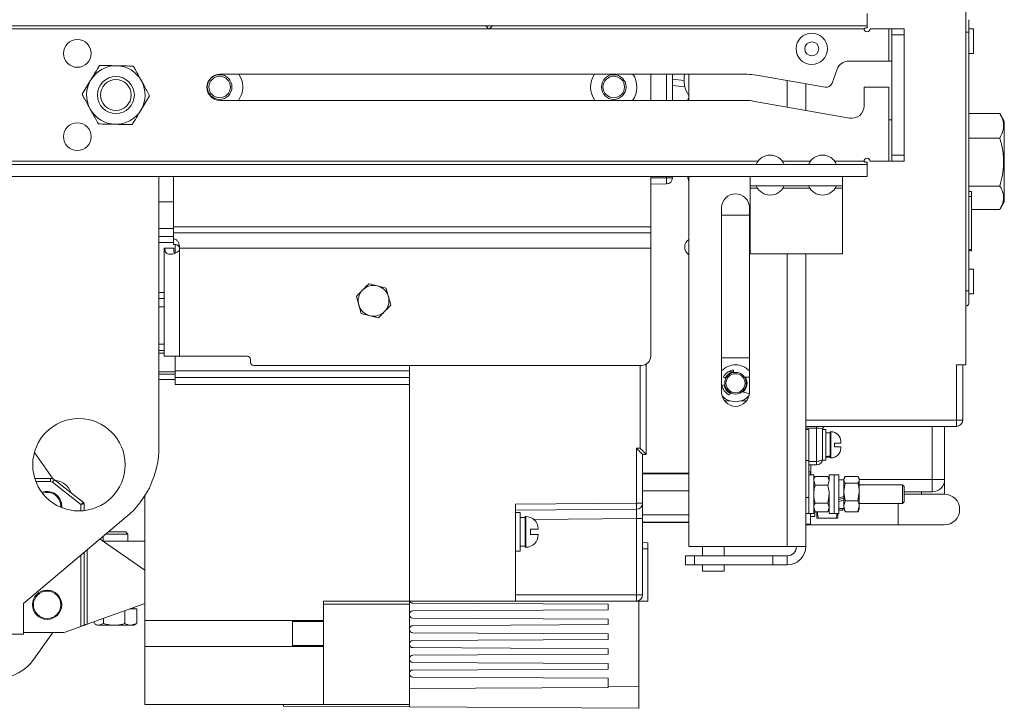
# Model space of a CAD drawing. Header units: millimetres. Extents: x 26 to 259, y 8 to 239.
# Tile 28 of 29: x 179 to 259, y 141 to 197. Entities that reach past the tile are written whole.
import ezdxf

# ---------------------------------------------------------------- set-up
doc = ezdxf.new("R2010")
doc.units = ezdxf.units.MM

msp = doc.modelspace()

# ---------------------------------------------------------------- linework, layer by layer
at = {"color": 7, "linetype": 'Continuous', "lineweight": 15}
for p, q in [((256.038, 169.269), (256.038, 210.019)), ((248.026, 197.782), (248.026, 196.782)), ((248.026, 196.782), (162.026, 196.782)), ((248.026, 196.782), (248.026, 196.614)), ((256.288, 197.269), (256.288, 196.269)), ((247.776, 196.532), (162.026, 196.532)), ((249.776, 196.532), (248.276, 196.532)), ((249.776, 196.532), (249.776, 193.907)), ((249.776, 196.532), (250.026, 196.532)), ((250.026, 196.032), (250.026, 196.532)), ((250.026, 196.532), (251.026, 196.532)), ((251.026, 196.032), (250.026, 196.032)), ((250.026, 186.282), (250.026, 196.032)), ((251.026, 196.532), (251.026, 196.032)), ((251.026, 186.282), (251.026, 196.032)), ((256.038, 196.269), (256.288, 196.269)), ((256.663, 196.519), (256.288, 196.519)), ((256.288, 196.269), (256.288, 175.269)), ((256.663, 196.519), (256.663, 194.519)), ((256.663, 194.519), (256.288, 194.519)), ((249.776, 193.907), (246.526, 193.907)), ((250.026, 193.907), (249.776, 193.907)), ((237.932, 192.844), (195.476, 192.844)), ((230.451, 190.719), (230.451, 192.844)), ((232.219, 192.844), (232.219, 190.719)), ((233.538, 190.719), (233.538, 192.844)), ((239.355, 192.72), (244.616, 191.792)), ((245.173, 192.114), (245.586, 193.249)), ((232.219, 192.44), (233.164, 192.33)), ((243.038, 189.913), (243.038, 192.07)), ((256.293, 192.469), (256.288, 192.469)), ((256.293, 191.519), (256.293, 192.469)), ((247.776, 191.782), (247.776, 190.269)), ((249.776, 191.782), (247.776, 191.782)), ((249.776, 191.782), (249.776, 189.157)), ((256.293, 191.519), (256.288, 191.519)), ((256.293, 191.507), (256.288, 191.507)), ((238.026, 190.719), (195.476, 190.719)), ((233.452, 190.719), (233.538, 190.965)), ((238.894, 190.643), (246.602, 189.284)), ((256.288, 189.666), (258.802, 189.666)), ((258.823, 189.626), (258.802, 189.666)), ((259.163, 189.042), (258.822, 189.633)), ((249.776, 189.157), (249.776, 185.782)), ((249.776, 189.157), (250.026, 189.157)), ((259.163, 189.042), (259.163, 182.497)), ((256.288, 187.666), (258.802, 187.666)), ((250.026, 186.282), (251.026, 186.282)), ((250.026, 185.782), (250.026, 186.282)), ((251.026, 186.282), (251.026, 185.782)), ((248.026, 185.532), (162.026, 185.532)), ((248.026, 185.7), (248.026, 185.532)), ((248.026, 185.532), (248.026, 184.532)), ((249.776, 185.782), (248.276, 185.782)), ((250.026, 185.782), (249.776, 185.782)), ((251.026, 185.782), (250.026, 185.782)), ((248.026, 184.532), (162.026, 184.532)), ((190.526, 162.634), (190.526, 184.532)), ((191.701, 184.532), (191.701, 180.457)), ((230.451, 180.457), (230.451, 184.532)), ((231.724, 183.943), (230.451, 183.932)), ((231.724, 184.443), (232.219, 184.443)), ((232.219, 184.532), (232.219, 184.443)), ((233.438, 184.532), (233.538, 184.124)), ((233.538, 154.519), (233.538, 184.532)), ((238.526, 183.782), (238.526, 184.532)), ((246.026, 183.782), (246.026, 184.532)), ((246.026, 183.782), (238.526, 183.782)), ((238.526, 183.598), (238.526, 183.782)), ((238.526, 178.282), (238.526, 183.598)), ((246.026, 183.598), (246.026, 183.782)), ((246.026, 178.282), (246.026, 183.598)), ((256.288, 183.769), (258.802, 183.769)), ((256.488, 183.316), (256.288, 183.316)), ((256.488, 183.316), (256.488, 182.932)), ((191.701, 182.482), (190.526, 182.482)), ((256.488, 182.932), (256.488, 178.616)), ((258.822, 181.906), (259.163, 182.497)), ((236.213, 167.019), (236.213, 182.019)), ((238.463, 182.019), (238.463, 167.019)), ((256.488, 181.873), (258.802, 181.873)), ((236.213, 181.407), (238.463, 181.407)), ((191.701, 180.457), (191.701, 179.964)), ((191.701, 180.457), (230.451, 180.457)), ((191.701, 179.964), (191.701, 179.489)), ((191.701, 179.964), (230.451, 179.964)), ((230.451, 179.964), (230.451, 180.457)), ((230.451, 178.733), (230.451, 179.964)), ((190.526, 179.682), (191.701, 179.682)), ((191.701, 179.036), (191.701, 179.489)), ((190.997, 178.733), (190.951, 178.733)), ((190.951, 169.957), (190.951, 178.733)), ((191.719, 178.733), (190.997, 178.733)), ((191.826, 178.337), (191.826, 179.041)), ((192.201, 178.733), (230.451, 178.733)), ((192.201, 178.733), (192.201, 169.957)), ((230.451, 169.957), (230.451, 178.733)), ((256.288, 178.5), (256.488, 178.5)), ((256.488, 178.616), (256.488, 178.5)), ((246.026, 178.282), (238.526, 178.282)), ((243.038, 164.769), (243.038, 178.282)), ((256.663, 177.019), (256.288, 177.019)), ((256.663, 177.019), (256.663, 175.019)), ((208.959, 175.49), (208.26, 175.668)), ((256.038, 175.269), (256.288, 175.269)), ((256.288, 175.269), (256.288, 174.269)), ((190.526, 174.632), (190.951, 174.632)), ((206.552, 174.814), (206.747, 174.119)), ((209.349, 174.1), (209.154, 174.795)), ((256.288, 175.019), (256.663, 175.019)), ((190.951, 173.969), (190.559, 173.969)), ((206.942, 173.424), (207.642, 173.246)), ((190.526, 170.944), (190.951, 170.944)), ((190.951, 170.42), (190.526, 170.42)), ((190.951, 170.215), (190.526, 170.215)), ((190.951, 169.957), (192.201, 169.957)), ((191.826, 168.78), (191.826, 169.957)), ((192.201, 169.957), (197.701, 169.957)), ((197.951, 169.707), (197.951, 169.457)), ((236.213, 169.832), (238.463, 169.832)), ((191.826, 168.699), (190.526, 168.699)), ((210.876, 168.78), (191.826, 168.78)), ((191.826, 168.78), (191.826, 168.245)), ((198.201, 169.207), (229.701, 169.207)), ((210.876, 169.207), (210.876, 168.78)), ((210.876, 168.78), (210.876, 168.245)), ((230.088, 169.315), (230.088, 161.993)), ((237.187, 168.707), (236.763, 168.707)), ((237.199, 168.633), (237.18, 168.752)), ((255.288, 169.269), (256.038, 169.269)), ((255.288, 164.769), (255.288, 169.269)), ((255.788, 169.269), (255.788, 164.769)), ((190.526, 168.493), (191.826, 168.493)), ((191.826, 168.082), (190.526, 168.082)), ((191.826, 168.245), (210.876, 168.245)), ((191.826, 167.671), (191.826, 168.245)), ((210.876, 168.245), (210.876, 167.671)), ((236.379, 168.255), (236.557, 168.165)), ((236.744, 168.412), (236.702, 168.458)), ((238.463, 168.25), (238.063, 168.259)), ((210.876, 167.671), (191.826, 167.671)), ((210.876, 167.671), (210.876, 150.082)), ((236.474, 167.63), (236.277, 167.599)), ((236.413, 167.617), (236.413, 167.62)), ((236.695, 167.176), (236.649, 167.133)), ((238.169, 167.497), (238.241, 167.519)), ((236.831, 166.832), (236.768, 166.832)), ((236.889, 166.882), (236.943, 166.989)), ((237.88, 167.082), (238.406, 166.928)), ((243.038, 164.769), (255.288, 164.769)), ((243.038, 164.285), (243.038, 164.769)), ((255.288, 164.769), (255.288, 164.269)), ((255.788, 164.769), (255.288, 164.769)), ((243.038, 164.285), (243.038, 154.519)), ((255.288, 164.269), (243.038, 164.269)), ((243.913, 164.128), (243.038, 164.128)), ((243.288, 164.019), (243.038, 164.019)), ((243.288, 161.512), (243.288, 164.019)), ((243.913, 164.269), (243.913, 164.128)), ((243.913, 161.428), (243.913, 164.128)), ((244.663, 164.019), (244.413, 164.019)), ((244.413, 164.019), (244.413, 161.644)), ((244.663, 164.019), (244.663, 161.519)), ((253.318, 159.957), (253.318, 164.269)), ((254.318, 164.269), (254.318, 159.957)), ((245.013, 163.757), (244.663, 163.757)), ((245.088, 163.832), (245.013, 163.832)), ((245.013, 163.832), (245.013, 161.707)), ((229.288, 162.493), (229.588, 162.493)), ((229.288, 158.043), (229.288, 162.493)), ((245.363, 162.619), (245.363, 162.919)), ((245.888, 163.032), (245.888, 162.919)), ((245.888, 162.619), (245.888, 162.507)), ((181.94, 159.995), (180.409, 162.146)), ((229.788, 161.993), (229.788, 158.043)), ((230.088, 161.993), (229.788, 161.993)), ((243.038, 161.512), (243.288, 161.512)), ((243.288, 158.488), (243.288, 161.512)), ((244.413, 161.644), (244.413, 161.519)), ((244.413, 161.519), (244.663, 161.519)), ((244.663, 161.782), (245.013, 161.782)), ((245.013, 161.707), (245.088, 161.707)), ((243.913, 161.144), (243.288, 161.144)), ((243.443, 160.332), (243.443, 161.144)), ((243.913, 161.428), (243.913, 161.144)), ((180.444, 160.045), (181.722, 160.045)), ((181.722, 159.795), (181.722, 160.045)), ((182.03, 159.939), (184.391, 158.095)), ((229.788, 160.458), (233.538, 160.458)), ((229.788, 160.426), (233.538, 160.426)), ((243.438, 160.582), (243.288, 160.582)), ((243.688, 160.332), (243.288, 160.332)), ((243.438, 160.582), (243.438, 160.572)), ((243.438, 160.572), (243.438, 160.332)), ((243.688, 158.043), (243.688, 160.332)), ((243.8, 160.213), (243.688, 160.019)), ((243.8, 160.213), (244.826, 160.213)), ((244.938, 160.019), (244.826, 160.213)), ((244.902, 160.082), (244.938, 160.082)), ((245.338, 160.332), (244.938, 160.332)), ((244.938, 159.852), (244.938, 160.332)), ((245.738, 160.332), (245.338, 160.332)), ((245.338, 158.769), (245.338, 160.332)), ((245.338, 160.332), (245.338, 157.207)), ((245.738, 160.332), (245.738, 157.207)), ((246.138, 159.932), (245.738, 159.932)), ((246.195, 160.118), (246.138, 160.019)), ((246.138, 160.019), (246.138, 159.928)), ((246.138, 159.928), (246.138, 158.942)), ((246.25, 160.199), (247.276, 160.199)), ((247.388, 160.019), (247.331, 160.118)), ((247.388, 159.928), (247.388, 160.019)), ((247.388, 159.928), (247.388, 158.942)), ((254.318, 159.957), (253.318, 159.957)), ((253.318, 159.957), (253.318, 158.957)), ((254.318, 158.769), (254.318, 159.957)), ((184.189, 157.935), (181.876, 159.742)), ((189.697, 159.207), (189.751, 159.207)), ((189.751, 159.314), (189.751, 159.207)), ((243.8, 159.491), (243.688, 159.852)), ((243.8, 159.491), (244.826, 159.491)), ((244.826, 159.491), (244.938, 159.852)), ((246.25, 159.656), (247.276, 159.656)), ((250.899, 159.519), (247.388, 159.519)), ((251.038, 159.381), (250.899, 159.519)), ((250.899, 158.534), (250.899, 159.519)), ((251.038, 158.578), (251.038, 159.381)), ((189.376, 148.519), (189.376, 158.643)), ((229.788, 159.049), (233.538, 159.049)), ((243.038, 158.488), (243.288, 158.488)), ((243.288, 157.207), (243.288, 158.488)), ((243.288, 158.043), (243.288, 158.488)), ((244.938, 157.207), (244.938, 158.769)), ((245.338, 157.207), (245.338, 158.769)), ((246.25, 158.227), (246.138, 158.942)), ((246.138, 158.942), (246.138, 157.783)), ((247.276, 158.227), (247.388, 158.942)), ((247.388, 157.783), (247.388, 158.942)), ((250.899, 158.019), (250.899, 158.534)), ((251.943, 158.957), (251.038, 158.957)), ((254.288, 158.769), (251.038, 158.769)), ((251.038, 158.158), (251.038, 158.578)), ((253.318, 158.957), (251.943, 158.957)), ((252.443, 158.769), (252.443, 158.957)), ((184.439, 157.996), (184.439, 157.43)), ((219.463, 157.957), (229.288, 158.043)), ((219.463, 150.093), (219.463, 157.957)), ((229.292, 157.543), (219.463, 157.457)), ((229.288, 158.043), (229.788, 158.043)), ((229.788, 158.043), (229.788, 156.793)), ((243.288, 157.207), (243.288, 158.043)), ((243.688, 157.207), (243.688, 158.043)), ((243.8, 157.326), (243.688, 157.687)), ((243.688, 157.519), (243.8, 157.326)), ((243.8, 158.048), (244.826, 158.048)), ((244.826, 157.326), (244.938, 157.687)), ((244.826, 157.326), (244.938, 157.519)), ((245.738, 157.607), (246.138, 157.607)), ((246.038, 157.607), (246.038, 157.457)), ((246.25, 157.34), (246.138, 157.783)), ((246.138, 157.783), (246.138, 157.519)), ((246.138, 157.519), (246.195, 157.42)), ((246.25, 158.227), (247.276, 158.227)), ((247.276, 157.34), (247.388, 157.783)), ((247.331, 157.42), (247.388, 157.519)), ((247.388, 158.019), (250.899, 158.019)), ((247.388, 157.519), (247.388, 157.783)), ((250.899, 158.019), (251.038, 158.158)), ((179.526, 149.907), (187.847, 156.889)), ((219.863, 157.269), (219.463, 157.269)), ((219.863, 156.935), (219.863, 157.269)), ((219.863, 154.144), (219.863, 156.935)), ((220.263, 156.869), (219.863, 156.869)), ((220.313, 156.957), (220.263, 156.957)), ((220.263, 156.957), (220.263, 155.707)), ((229.292, 156.793), (229.788, 156.793)), ((229.292, 150.593), (229.292, 156.793)), ((229.788, 157.08), (233.538, 157.08)), ((229.788, 156.793), (229.788, 150.593)), ((243.038, 157.207), (243.288, 157.207)), ((243.288, 157.207), (243.688, 157.207)), ((243.438, 157.207), (243.438, 156.332)), ((243.438, 156.944), (243.788, 156.944)), ((243.788, 157.346), (243.788, 156.944)), ((243.8, 157.326), (244.826, 157.326)), ((243.938, 157.326), (243.938, 156.832)), ((244.083, 156.832), (245.493, 156.832)), ((244.938, 157.207), (245.338, 157.207)), ((245.338, 157.207), (245.738, 157.207)), ((245.638, 156.832), (245.638, 157.207)), ((245.738, 157.457), (246.038, 157.457)), ((246.206, 157.424), (246.25, 157.34)), ((246.25, 157.34), (247.276, 157.34)), ((247.321, 157.424), (247.276, 157.34)), ((220.688, 155.932), (220.688, 155.482)), ((221.313, 155.957), (221.313, 155.932)), ((229.788, 156.488), (233.538, 156.488)), ((229.788, 156.456), (233.538, 156.456)), ((243.038, 156.332), (243.438, 156.332)), ((243.038, 156.269), (250.538, 156.269)), ((250.538, 156.269), (254.288, 156.269)), ((189.376, 152.589), (185.748, 155.128)), ((186.001, 155.341), (186.001, 154.957)), ((188.001, 155.534), (186.232, 155.534)), ((187.829, 155.707), (186.438, 155.707)), ((188.001, 155.534), (187.829, 155.707)), ((188.001, 154.957), (188.001, 155.534)), ((220.263, 155.707), (220.263, 154.457)), ((221.313, 155.482), (221.313, 155.457)), ((185.994, 154.957), (189.376, 154.957)), ((219.863, 154.544), (220.263, 154.544)), ((220.263, 154.457), (220.313, 154.457)), ((229.788, 154.835), (230.226, 154.831)), ((230.226, 154.331), (229.788, 154.335)), ((230.226, 154.831), (230.226, 154.331)), ((230.226, 154.331), (230.226, 150.093)), ((241.538, 154.519), (233.538, 154.519)), ((234.663, 154.519), (234.663, 153.769)), ((236.413, 153.769), (236.413, 154.519)), ((243.038, 154.519), (241.538, 154.519)), ((184.439, 154.03), (184.439, 148.126)), ((219.463, 154.144), (219.863, 154.144)), ((233.288, 153.019), (233.288, 153.769)), ((233.288, 153.769), (234.02, 153.769)), ((234.02, 153.019), (234.02, 153.769)), ((234.02, 153.769), (240.378, 153.769)), ((240.378, 153.019), (240.378, 153.769)), ((240.378, 153.769), (241.538, 153.769)), ((241.538, 153.769), (241.538, 153.019)), ((233.288, 153.019), (234.02, 153.019)), ((234.02, 153.019), (240.378, 153.019)), ((234.663, 153.019), (234.663, 152.519)), ((236.413, 152.519), (236.413, 153.019)), ((240.378, 153.019), (241.538, 153.019)), ((234.663, 152.519), (234.964, 152.519)), ((234.964, 152.519), (236.413, 152.519)), ((219.463, 150.593), (229.292, 150.593)), ((229.292, 150.593), (229.788, 150.593)), ((179.526, 147.407), (179.526, 149.907)), ((189.376, 149.89), (184.689, 148.215)), ((188.514, 149.457), (188.514, 149.582)), ((203.876, 150.082), (210.876, 150.082)), ((203.876, 150.082), (203.876, 148.503)), ((203.876, 149.832), (210.876, 149.832)), ((210.876, 150.093), (219.463, 150.093)), ((210.876, 149.832), (210.876, 150.082)), ((210.876, 141.707), (210.876, 149.832)), ((227.008, 149.828), (211.124, 149.914)), ((229.288, 150.093), (219.463, 150.093)), ((227.008, 149.378), (227.008, 149.828)), ((230.226, 150.093), (229.288, 150.093)), ((229.501, 150.093), (229.501, 143.141)), ((187.744, 149.307), (187.744, 148.266)), ((188.346, 149.457), (188.164, 149.457)), ((188.346, 149.457), (188.728, 149.457)), ((188.728, 149.457), (188.728, 148.266)), ((188.728, 149.457), (188.731, 149.457)), ((188.731, 149.457), (188.731, 148.266)), ((211.124, 149.292), (227.008, 149.378)), ((227.008, 148.628), (211.124, 148.714)), ((182.895, 147.575), (184.189, 148.037)), ((185.272, 148.423), (185.272, 148.266)), ((185.275, 148.425), (185.275, 148.266)), ((185.334, 148.229), (185.501, 148.132)), ((185.501, 148.132), (185.646, 148.132)), ((186.017, 148.266), (185.646, 148.132)), ((185.646, 148.132), (186.881, 148.132)), ((186.017, 148.69), (186.017, 148.266)), ((186.881, 148.132), (188.236, 148.132)), ((188.728, 148.266), (188.236, 148.132)), ((188.236, 148.132), (188.501, 148.132)), ((188.501, 148.132), (188.669, 148.229)), ((188.662, 148.24), (188.728, 148.266)), ((189.376, 148.519), (201.376, 148.519)), ((189.376, 146.394), (189.376, 148.519)), ((201.376, 148.519), (201.376, 148.503)), ((201.376, 148.503), (203.876, 148.503)), ((201.376, 146.41), (201.376, 148.503)), ((201.376, 148.431), (203.876, 148.431)), ((203.876, 148.431), (203.876, 148.503)), ((203.876, 146.483), (203.876, 148.431)), ((211.124, 148.092), (227.008, 148.178)), ((227.008, 148.178), (227.008, 148.628)), ((162.026, 147.407), (179.526, 147.407)), ((182.727, 147.545), (179.526, 147.545)), ((181.904, 147.545), (180.356, 145.371)), ((227.008, 147.428), (211.124, 147.514)), ((227.008, 146.978), (227.008, 147.428)), ((189.376, 146.394), (201.376, 146.394)), ((189.376, 141.707), (189.376, 146.394)), ((201.376, 146.483), (203.876, 146.483)), ((203.876, 146.41), (201.376, 146.41)), ((201.376, 146.41), (201.376, 146.394)), ((203.876, 146.41), (203.876, 146.483)), ((203.876, 146.41), (203.876, 141.707)), ((211.124, 146.892), (227.008, 146.978)), ((227.008, 146.228), (211.124, 146.314)), ((211.124, 145.692), (227.008, 145.778)), ((227.008, 145.778), (227.008, 146.228)), ((227.008, 145.028), (211.124, 145.114)), ((227.008, 144.578), (227.008, 145.028)), ((211.124, 144.492), (227.008, 144.578)), ((227.008, 143.828), (211.124, 143.914)), ((227.008, 143.155), (227.008, 143.828)), ((227.008, 143.155), (229.501, 143.141)), ((229.501, 143.141), (229.501, 141.391)), ((203.876, 141.707), (189.376, 141.707)), ((200.626, 141.557), (200.626, 141.707)), ((210.876, 141.498), (200.626, 141.557)), ((203.876, 141.707), (210.876, 141.707)), ((210.876, 141.498), (210.876, 141.707)), ((229.501, 141.391), (210.876, 141.498))]:
    msp.add_line(p, q, dxfattribs=at)
at = {"color": 8, "linetype": 'Continuous', "lineweight": 15}
for p, q in [((231.724, 190.719), (231.724, 192.844)), ((233.235, 191.819), (232.219, 191.937)), ((241.538, 190.177), (241.538, 192.335)), ((239.166, 185.782), (162.026, 185.782)), ((243.416, 185.782), (241.135, 185.782)), ((247.776, 185.782), (245.385, 185.782)), ((230.451, 184.432), (231.724, 184.443)), ((231.724, 184.443), (231.724, 184.532)), ((239.121, 183.598), (238.526, 183.598)), ((243.371, 183.598), (241.18, 183.598)), ((246.026, 183.598), (245.43, 183.598)), ((256.488, 182.932), (256.288, 182.932)), ((190.526, 180.323), (191.701, 180.323)), ((191.701, 179.182), (190.526, 179.182)), ((256.288, 178.616), (256.488, 178.616)), ((241.538, 154.519), (241.538, 178.282)), ((190.526, 175.132), (190.951, 175.132)), ((229.588, 162.493), (229.588, 169.207)), ((236.448, 166.332), (236.91, 166.332)), ((237.767, 166.332), (238.229, 166.332)), ((253.318, 159.957), (253.318, 164.269)), ((245.088, 161.707), (245.088, 163.832)), ((243.288, 161.428), (243.913, 161.428)), ((247.388, 159.957), (253.318, 159.957)), ((181.722, 159.795), (180.531, 159.795)), ((184.189, 157.41), (184.189, 157.935)), ((250.538, 156.269), (250.538, 158.019)), ((220.313, 155.707), (220.313, 156.957)), ((229.292, 156.793), (220.959, 156.72)), ((220.313, 154.457), (220.313, 155.707)), ((184.189, 148.037), (184.189, 153.82)), ((184.689, 154.239), (184.689, 148.215))]:
    msp.add_line(p, q, dxfattribs=at)
at = {"color": 7, "linetype": 'Continuous', "lineweight": 15, "flags": 128}
for points in [[(229.288, 162.493), (229.386, 162.395), (229.479, 162.301), (229.566, 162.215), (229.642, 162.139), (229.704, 162.077), (229.75, 162.031), (229.778, 162.002), (229.788, 161.993)], [(229.588, 162.493), (229.686, 162.395), (229.779, 162.301), (229.866, 162.215), (229.942, 162.139), (230.004, 162.077), (230.05, 162.031), (230.078, 162.002), (230.088, 161.993)], [(244.413, 161.644), (244.403, 161.602), (244.375, 161.562), (244.329, 161.524), (244.267, 161.491), (244.191, 161.464), (244.104, 161.444), (244.011, 161.432), (243.913, 161.428)], [(181.876, 159.742), (181.906, 159.781), (181.935, 159.818), (181.961, 159.852), (181.985, 159.882), (182.004, 159.906), (182.018, 159.924), (182.027, 159.936), (182.03, 159.939)], [(182.601, 158.041), (182.624, 157.719), (182.621, 157.68)], [(184.189, 157.935), (184.228, 157.966), (184.266, 157.996), (184.301, 158.024), (184.332, 158.048), (184.357, 158.068), (184.375, 158.083), (184.387, 158.092), (184.391, 158.095)], [(184.189, 157.935), (184.238, 157.947), (184.285, 157.959), (184.328, 157.969), (184.366, 157.978), (184.397, 157.986), (184.42, 157.992), (184.434, 157.995), (184.439, 157.996)], [(229.288, 158.043), (229.289, 157.945), (229.29, 157.851), (229.291, 157.765), (229.291, 157.689), (229.292, 157.627), (229.292, 157.581), (229.292, 157.552), (229.292, 157.543)], [(184.439, 148.126), (184.434, 148.124), (184.42, 148.119), (184.397, 148.111), (184.366, 148.1), (184.328, 148.086), (184.285, 148.071), (184.238, 148.054), (184.189, 148.037)], [(184.689, 148.215), (184.64, 148.198), (184.593, 148.181), (184.55, 148.166), (184.512, 148.152), (184.481, 148.141), (184.458, 148.133), (184.444, 148.128), (184.439, 148.126)], [(210.876, 142.991), (216.234, 143.02), (221.614, 143.049), (227.008, 143.078)]]:
    msp.add_lwpolyline(points, dxfattribs=at)
at = {"color": 7, "linetype": 'Continuous', "lineweight": 15}
for centre, radius in [((243.526, 194.907), 1.275), ((183.901, 194.532), 1.125), ((243.526, 194.907), 0.568), ((195.451, 191.807), 1), ((195.451, 191.807), 0.875), ((227.451, 191.807), 1), ((227.451, 191.807), 0.875), ((187.026, 191.157), 1.5), ((187.026, 191.157), 1.25), ((183.901, 187.782), 1.125), ((237.338, 167.77), 0.875), ((237.338, 167.77), 0.775), ((184.026, 161.157), 3.75), ((181.439, 149.795), 1.188), ((181.439, 149.795), 1.113)]:
    msp.add_circle(centre, radius, dxfattribs=at)
for centre, radius, start, end in [((248.026, 196.532), 0.25, 180, 0), ((187.026, 191.157), 2.375, 88.80268, 148.80268), ((187.026, 191.157), 2.375, 28.80268, 88.80268), ((246.526, 192.907), 1, 90, 160), ((195.476, 191.782), 1.063, 90, 270), ((195.451, 191.807), 1.875, 8.10718, 33.596), ((227.451, 191.807), 1.875, 146.404, 215.45054), ((227.451, 191.807), 1.875, 324.54946, 33.596), ((235.663, 192.413), 2.5, 170.07156, 211.78833), ((238.026, 185.719), 7.126, 79.24666, 90.75334), ((187.026, 191.157), 2.375, 148.80268, 208.80268), ((187.026, 191.157), 2.375, 328.80268, 28.80268), ((195.451, 191.807), 1.875, 324.54946, 8.10718), ((244.703, 192.285), 0.5, 260, 340), ((238.026, 185.719), 5, 80, 90), ((187.026, 191.157), 2.375, 208.80268, 268.80268), ((187.026, 191.157), 2.375, 268.80268, 328.80268), ((246.776, 190.269), 1, 260, 0), ((240.151, 185.063), 1.219, 22.61986, 157.38014), ((244.401, 185.063), 1.219, 22.61986, 157.38014), ((248.026, 185.782), 0.25, 0, 180), ((217.381, 184.193), 14.345, 359.00147, 0.99853), ((231.719, 184.443), 0.5, 270.5, 0), ((237.338, 182.019), 1.125, 0, 180), ((240.151, 184.251), 1.219, 202.61986, 337.38014), ((244.401, 184.251), 1.219, 202.61986, 337.38014), ((233.963, 178.82), 0.75, 124.51811, 235.48189), ((207.951, 174.457), 1.25, 135.68769, 195.68769), ((207.951, 174.457), 1.25, 75.68769, 135.68769), ((207.951, 174.457), 1.25, 15.68769, 75.68769), ((207.951, 174.457), 1.25, 315.68769, 15.68769), ((207.951, 174.457), 1.25, 195.68769, 255.68769), ((207.951, 174.457), 1.25, 255.68769, 315.68769), ((256.038, 174.269), 0.25, 270, 0), ((197.701, 169.707), 0.25, 0, 90), ((229.701, 169.957), 0.75, 270, 0), ((198.201, 169.457), 0.25, 180, 270), ((237.338, 167.77), 1.5, 41.40962, 138.59038), ((237.338, 167.77), 1.1, 104.89099, 151.81924), ((237.338, 167.77), 0.938, 99.15182, 153.15182), ((237.081, 168.736), 0.1, 9.15182, 104.89099), ((236.391, 168.277), 0.025, 151.81924, 243.15182), ((237.338, 167.77), 0.938, 310.91557, 31.38807), ((236.281, 167.574), 0.025, 99.15182, 190.4844), ((237.338, 167.77), 1.1, 190.4844, 237.41265), ((237.338, 167.77), 0.938, 189.15182, 243.15182), ((237.338, 167.019), 1.125, 180, 0), ((237.338, 167.77), 1.5, 223.43007, 316.56993), ((236.8, 166.927), 0.1, 237.41265, 333.15182), ((238.377, 166.832), 0.1, 38.22358, 73.59384), ((255.288, 164.769), 0.5, 270, 0), ((244.663, 164.019), 0.25, 90, 180), ((245.088, 163.032), 0.8, 0, 90), ((183.026, 162.634), 7.5, 310, 0), ((245.088, 162.507), 0.8, 270, 0), ((243.913, 161.644), 0.5, 270, 0), ((181.722, 159.545), 0.5, 52, 90), ((253.318, 159.957), 1, 270, 0), ((181.722, 159.545), 0.25, 52, 90), ((181.964, 158.393), 1.5, 19.08, 84.92), ((181.439, 157.795), 1.187, 11.94005, 110.42243), ((254.288, 157.519), 1.25, 270, 90), ((184.314, 157.996), 0.125, 0, 52), ((229.288, 158.043), 0.5, 270.5, 0), ((220.313, 155.957), 1, 0, 90), ((220.313, 155.457), 1, 270, 0), ((241.538, 154.519), 1.5, 270, 0), ((241.538, 154.519), 0.75, 270, 0), ((214.98, 150.467), 14.313, 358.49973, 0.50138), ((229.288, 150.593), 0.5, 270, 0), ((211.126, 150.164), 0.25, 196.58175, 269.69054), ((211.126, 149.042), 0.25, 90.30946, 180), ((211.126, 148.964), 0.25, 180, 269.69054), ((211.126, 147.842), 0.25, 90.30946, 180), ((182.727, 148.045), 0.5, 270, 289.65926), ((211.126, 147.764), 0.25, 180, 269.69054), ((211.126, 146.642), 0.25, 90.30946, 180), ((211.126, 146.564), 0.25, 180, 269.69054), ((211.126, 145.442), 0.25, 90.30946, 180), ((177.301, 147.545), 3.75, 273.12337, 324.55338), ((211.126, 145.364), 0.25, 180, 269.69054), ((211.126, 144.242), 0.25, 90.30946, 180), ((211.126, 144.164), 0.25, 180, 269.69054)]:
    msp.add_arc(centre, radius, start, end, dxfattribs=at)
at = {"color": 8, "linetype": 'Continuous', "lineweight": 15}
msp.add_arc((181.439, 157.795), 1.113, 355.60571, 109.23608, dxfattribs=at)
at = {"color": 7, "linetype": 'Continuous', "lineweight": 15}
for centre, major_axis, ratio, start_param, end_param in [((243.913, 164.019), (0.5, 0), 0.216366, 0, 1.570796), ((244.506, 162.769), (3.685, 0.279), 0.257108, 4.735591, 4.830985), ((245.52, 162.769), (3.685, 0.279), 0.257108, 4.458229, 4.554909), ((245.159, 158.769), (4.337, 1.084), 0.096719, 4.822201, 4.915962), ((246.318, 158.769), (2.845, 0.711), 0.096719, 4.483121, 4.625078), ((229.288, 156.793), (0.004, 0.75), 0.005816, 4.71255, 6.28327), ((246.318, 158.769), (4.337, 1.084), 0.096719, 4.554232, 4.646819), ((227.015, 143.155), (0, 1.75), 0.003595, 1.570796, 1.614725)]:
    msp.add_ellipse(centre, major_axis=major_axis, ratio=ratio, start_param=start_param, end_param=end_param, dxfattribs=at)
msp.add_open_spline([(217.076, 196.782), (217.159, 196.657), (217.326, 196.407), (217.492, 196.657), (217.576, 196.782)], degree=3, dxfattribs=at)
for points, knots in [([(248.026, 196.614), (247.968, 196.611), (247.891, 196.607), (247.813, 196.573), (247.787, 196.551), (247.779, 196.538), (247.776, 196.532)], [0, 0, 0, 0, 0.627786, 0.836576, 0.921962, 1, 1, 1, 1]), ([(185.704, 193.56), (185.589, 193.37), (185.356, 192.985), (185.115, 192.588), (184.994, 192.387)], [0, 0, 0, 0, 0.4954576, 1, 1, 1, 1]), ([(187.075, 193.531), (187.043, 193.532), (186.797, 193.537), (186.333, 193.547), (185.915, 193.556), (185.704, 193.56)], [0, 0, 0, 0, 0.070091, 0.530785, 1, 1, 1, 1]), ([(188.446, 193.503), (188.223, 193.507), (187.774, 193.517), (187.31, 193.526), (187.075, 193.531)], [0, 0, 0, 0, 0.495458, 1, 1, 1, 1]), ([(189.107, 192.301), (188.941, 192.603), (188.717, 193.01), (188.502, 193.402), (188.446, 193.503)], [0, 0, 0, 0, 0.7428, 1, 1, 1, 1]), ([(184.994, 192.387), (184.977, 192.359), (184.85, 192.149), (184.609, 191.752), (184.393, 191.394), (184.284, 191.214)], [0, 0, 0, 0, 0.070092, 0.530785, 1, 1, 1, 1]), ([(189.767, 191.1), (189.608, 191.389), (189.39, 191.785), (189.167, 192.192), (189.107, 192.301)], [0, 0, 0, 0, 0.731646, 1, 1, 1, 1]), ([(184.284, 191.214), (184.339, 191.113), (184.555, 190.722), (184.778, 190.315), (184.944, 190.013)], [0, 0, 0, 0, 0.2572, 1, 1, 1, 1]), ([(189.057, 189.927), (189.074, 189.954), (189.201, 190.165), (189.442, 190.562), (189.658, 190.919), (189.767, 191.1)], [0, 0, 0, 0, 0.070092, 0.530785, 1, 1, 1, 1]), ([(184.944, 190.013), (185.004, 189.903), (185.228, 189.497), (185.446, 189.101), (185.605, 188.811)], [0, 0, 0, 0, 0.268354, 1, 1, 1, 1]), ([(188.347, 188.754), (188.462, 188.944), (188.695, 189.329), (188.936, 189.726), (189.057, 189.927)], [0, 0, 0, 0, 0.495458, 1, 1, 1, 1]), ([(258.802, 189.666), (258.889, 189.492), (259.065, 189.142), (259.13, 188.622), (259.035, 188.125), (258.88, 187.82), (258.802, 187.666)], [0, 0, 0, 0, 0.264608, 0.534954, 0.765346, 1, 1, 1, 1]), ([(185.605, 188.811), (185.828, 188.806), (186.277, 188.797), (186.742, 188.787), (186.976, 188.782)], [0, 0, 0, 0, 0.495458, 1, 1, 1, 1]), ([(186.976, 188.782), (187.008, 188.782), (187.255, 188.777), (187.719, 188.767), (188.136, 188.758), (188.347, 188.754)], [0, 0, 0, 0, 0.070092, 0.530785, 1, 1, 1, 1]), ([(258.802, 187.666), (258.889, 187.328), (259.065, 186.644), (259.13, 185.631), (259.035, 184.663), (258.88, 184.069), (258.802, 183.769)], [0, 0, 0, 0, 0.264608, 0.534954, 0.765346, 1, 1, 1, 1]), ([(247.776, 185.782), (247.778, 185.776), (247.782, 185.765), (247.793, 185.751), (247.808, 185.739), (247.841, 185.722), (247.916, 185.71), (247.983, 185.704), (248.026, 185.7)], [0, 0, 0, 0, 0.064666, 0.128666, 0.195602, 0.268734, 0.536289, 1, 1, 1, 1]), ([(258.802, 183.769), (258.847, 183.689), (258.979, 183.454), (259.111, 183.05), (259.113, 182.488), (258.917, 182.101), (258.802, 181.873)], [0, 0, 0, 0, 0.130388, 0.379988, 0.635689, 1, 1, 1, 1]), ([(191.701, 179.489), (191.736, 179.484), (191.805, 179.474), (191.901, 179.435), (191.983, 179.376), (192.08, 179.261), (192.166, 179.048), (192.188, 178.846), (192.201, 178.733)], [0, 0, 0, 0, 0.103579, 0.203453, 0.30544, 0.415022, 0.672655, 1, 1, 1, 1]), ([(192.201, 178.733), (192.197, 178.694), (192.189, 178.615), (192.12, 178.497), (191.981, 178.377), (191.771, 178.279), (191.525, 178.227), (191.309, 178.233), (191.154, 178.285), (191.061, 178.392), (191.013, 178.546), (191.002, 178.672), (190.997, 178.733)], [0, 0, 0, 0, 0.056849, 0.113733, 0.192303, 0.31925, 0.4492, 0.588504, 0.713487, 0.810009, 0.906961, 1, 1, 1, 1]), ([(191.701, 179.036), (191.767, 179.031), (191.887, 179.023), (192.024, 178.977), (192.104, 178.92), (192.15, 178.868), (192.183, 178.805), (192.195, 178.758), (192.201, 178.733)], [0, 0, 0, 0, 0.30703, 0.556947, 0.668433, 0.776244, 0.885208, 1, 1, 1, 1]), ([(191.787, 178.297), (191.781, 178.307), (191.756, 178.345), (191.728, 178.491), (191.723, 178.634), (191.719, 178.733)], [0, 0, 0, 0, 0.0937527, 0.3648273, 1, 1, 1, 1]), ([(207.056, 175.33), (207.017, 175.29), (206.846, 175.115), (206.68, 174.945), (206.552, 174.814)], [0, 0, 0, 0, 0.231848, 1, 1, 1, 1]), ([(207.56, 175.847), (207.526, 175.811), (207.362, 175.643), (207.191, 175.468), (207.056, 175.33)], [0, 0, 0, 0, 0.211002, 1, 1, 1, 1]), ([(208.26, 175.668), (208.243, 175.672), (208.007, 175.733), (207.775, 175.792), (207.56, 175.847)], [0, 0, 0, 0, 0.0701983, 1, 1, 1, 1]), ([(209.154, 174.795), (209.149, 174.811), (209.084, 175.046), (209.019, 175.276), (208.959, 175.49)], [0, 0, 0, 0, 0.070201, 1, 1, 1, 1]), ([(206.747, 174.119), (206.752, 174.102), (206.818, 173.868), (206.882, 173.638), (206.942, 173.424)], [0, 0, 0, 0, 0.070201, 1, 1, 1, 1]), ([(208.341, 173.067), (208.469, 173.198), (208.635, 173.368), (208.805, 173.543), (208.845, 173.584)], [0, 0, 0, 0, 0.76815, 1, 1, 1, 1]), ([(208.845, 173.584), (208.98, 173.722), (209.15, 173.896), (209.315, 174.065), (209.349, 174.1)], [0, 0, 0, 0, 0.789, 1, 1, 1, 1]), ([(207.642, 173.246), (207.658, 173.241), (207.894, 173.181), (208.126, 173.122), (208.341, 173.067)], [0, 0, 0, 0, 0.070203, 1, 1, 1, 1]), ([(245.888, 162.919), (245.886, 162.919), (245.879, 162.919), (245.789, 162.919), (245.603, 162.919), (245.441, 162.919), (245.363, 162.919)], [0, 0, 0, 0, 0.162021, 0.46724, 0.74401, 1, 1, 1, 1]), ([(245.363, 162.619), (245.368, 162.619), (245.457, 162.619), (245.617, 162.619), (245.789, 162.619), (245.877, 162.619), (245.885, 162.619), (245.888, 162.619)], [0, 0, 0, 0, 0.017122, 0.281728, 0.546937, 0.814043, 1, 1, 1, 1]), ([(243.688, 159.852), (243.688, 159.86), (243.69, 159.982), (243.747, 160.102), (243.8, 160.213)], [0, 0, 0, 0, 0.070201, 1, 1, 1, 1]), ([(244.938, 159.852), (244.938, 159.86), (244.936, 159.982), (244.879, 160.102), (244.826, 160.213)], [0, 0, 0, 0, 0.070201, 1, 1, 1, 1]), ([(246.25, 160.199), (246.233, 160.176), (246.167, 160.088), (246.151, 159.996), (246.138, 159.928)], [0, 0, 0, 0, 0.257552, 1, 1, 1, 1]), ([(246.138, 159.928), (246.14, 159.903), (246.146, 159.811), (246.206, 159.722), (246.25, 159.656)], [0, 0, 0, 0, 0.268634, 1, 1, 1, 1]), ([(247.276, 160.199), (247.293, 160.176), (247.359, 160.088), (247.376, 159.996), (247.388, 159.928)], [0, 0, 0, 0, 0.25755, 1, 1, 1, 1]), ([(247.388, 159.928), (247.386, 159.903), (247.38, 159.811), (247.32, 159.722), (247.276, 159.656)], [0, 0, 0, 0, 0.268634, 1, 1, 1, 1]), ([(243.688, 158.769), (243.69, 158.835), (243.696, 159.079), (243.756, 159.317), (243.8, 159.491)], [0, 0, 0, 0, 0.268634, 1, 1, 1, 1]), ([(244.938, 158.769), (244.936, 158.835), (244.93, 159.079), (244.87, 159.317), (244.826, 159.491)], [0, 0, 0, 0, 0.268634, 1, 1, 1, 1]), ([(246.138, 158.942), (246.138, 158.959), (246.14, 159.2), (246.197, 159.437), (246.25, 159.656)], [0, 0, 0, 0, 0.070201, 1, 1, 1, 1]), ([(247.388, 158.942), (247.388, 158.959), (247.386, 159.2), (247.329, 159.437), (247.276, 159.656)], [0, 0, 0, 0, 0.0702, 1, 1, 1, 1]), ([(243.8, 158.048), (243.783, 158.108), (243.717, 158.344), (243.701, 158.588), (243.688, 158.769)], [0, 0, 0, 0, 0.257554, 1, 1, 1, 1]), ([(244.826, 158.048), (244.843, 158.108), (244.909, 158.344), (244.926, 158.588), (244.938, 158.769)], [0, 0, 0, 0, 0.257554, 1, 1, 1, 1]), ([(243.688, 157.687), (243.688, 157.695), (243.69, 157.817), (243.747, 157.937), (243.8, 158.048)], [0, 0, 0, 0, 0.0702005, 1, 1, 1, 1]), ([(244.938, 157.687), (244.938, 157.695), (244.936, 157.817), (244.879, 157.937), (244.826, 158.048)], [0, 0, 0, 0, 0.070201, 1, 1, 1, 1]), ([(246.138, 157.783), (246.138, 157.794), (246.14, 157.944), (246.197, 158.09), (246.25, 158.227)], [0, 0, 0, 0, 0.070202, 1, 1, 1, 1]), ([(247.388, 157.783), (247.388, 157.794), (247.386, 157.944), (247.329, 158.09), (247.276, 158.227)], [0, 0, 0, 0, 0.070202, 1, 1, 1, 1]), ([(243.938, 156.832), (243.938, 156.832), (243.94, 156.832), (244.014, 156.832), (244.083, 156.832)], [0, 0, 0, 0, 0.070213, 1, 1, 1, 1]), ([(244.083, 156.832), (244.06, 156.9), (244.006, 157.061), (243.991, 157.229), (243.982, 157.326)], [0, 0, 0, 0, 0.421731, 1, 1, 1, 1]), ([(245.493, 156.832), (245.516, 156.9), (245.559, 157.023), (245.572, 157.15), (245.578, 157.207)], [0, 0, 0, 0, 0.5538299, 1, 1, 1, 1]), ([(245.638, 156.832), (245.638, 156.832), (245.636, 156.832), (245.562, 156.832), (245.493, 156.832)], [0, 0, 0, 0, 0.070213, 1, 1, 1, 1]), ([(221.313, 155.932), (221.313, 155.932), (221.312, 155.932), (221.249, 155.932), (221.024, 155.932), (220.81, 155.932), (220.697, 155.932), (220.688, 155.932)], [0, 0, 0, 0, 0.089722, 0.41523, 0.715966, 0.976703, 1, 1, 1, 1]), ([(220.688, 155.482), (220.776, 155.482), (220.962, 155.482), (221.172, 155.482), (221.302, 155.482), (221.309, 155.482), (221.313, 155.482)], [0, 0, 0, 0, 0.226266, 0.482007, 0.7401, 1, 1, 1, 1]), ([(184.315, 148.082), (184.315, 148.082), (184.288, 148.072), (184.259, 148.062), (184.23, 148.051)], [0, 0, 0, 0, 0.017445, 1, 1, 1, 1]), ([(185.646, 148.132), (185.637, 148.132), (185.534, 148.133), (185.433, 148.189), (185.341, 148.24)], [0, 0, 0, 0, 0.085323, 1, 1, 1, 1]), ([(186.881, 148.132), (186.653, 148.148), (186.36, 148.17), (186.079, 148.248), (186.017, 148.266)], [0, 0, 0, 0, 0.779816, 1, 1, 1, 1]), ([(187.744, 148.266), (187.527, 148.211), (187.243, 148.14), (186.95, 148.133), (186.881, 148.132)], [0, 0, 0, 0, 0.760929, 1, 1, 1, 1]), ([(188.236, 148.132), (188.224, 148.132), (188.058, 148.134), (187.895, 148.202), (187.744, 148.266)], [0, 0, 0, 0, 0.070211, 1, 1, 1, 1])]:
    msp.add_open_spline(points, degree=3, knots=knots, dxfattribs=at)

doc.saveas('drawing.dxf')
